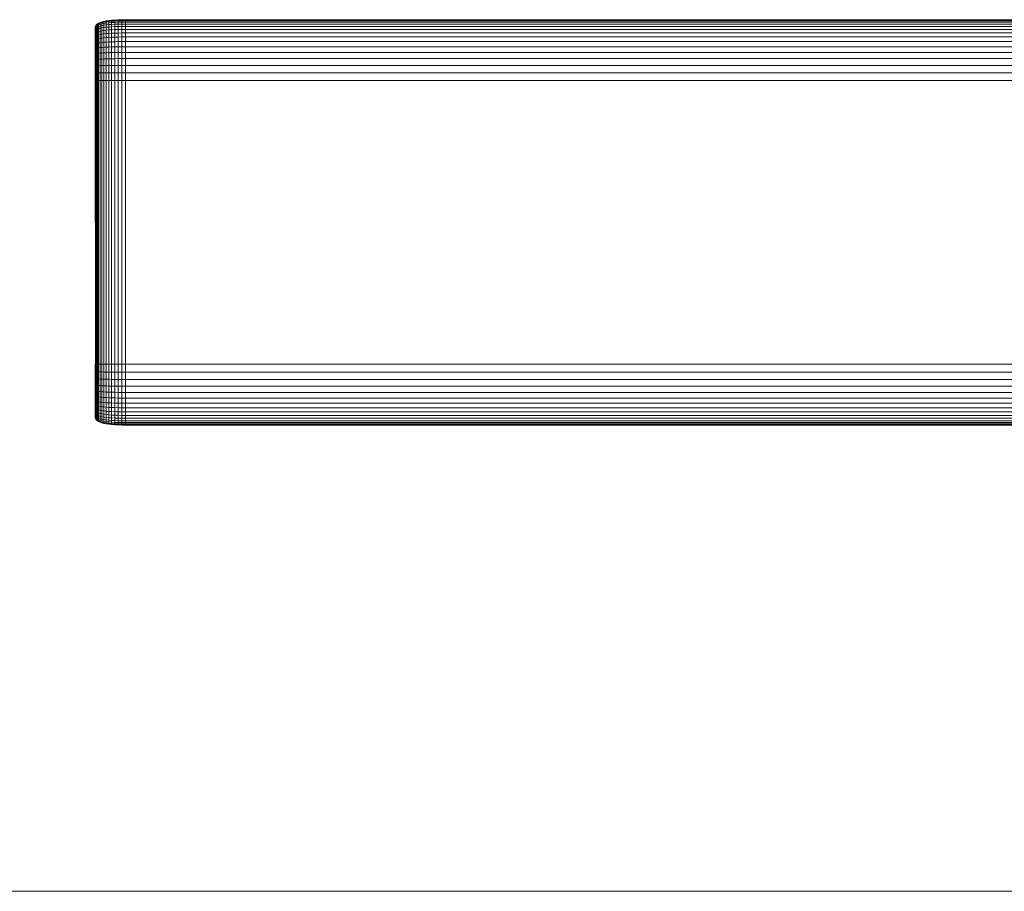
# Model space of a CAD drawing. Extents: x 180 to 9540, y 54 to 2910.
# Tile 35 of 82: x 6624 to 6866, y 810 to 1025. Entities that reach past the tile are written whole.
import ezdxf
from ezdxf.xclip import XClip

# ---------------------------------------------------------------- set-up
doc = ezdxf.new("R2010")
doc.units = 0
doc.header["$MEASUREMENT"] = 0
doc.header["$XCLIPFRAME"] = 0
for name, color, linetype in [('320-W Umeblowanie U_floe', 7, 'Continuous'), ('460-K Stropy', 7, 'Continuous'), ('820-G Rysunki Obrazki', 7, 'Continuous')]:
    doc.layers.add(name, color=color, linetype=linetype)

# ---------------------------------------------------------------- blocks, each defined once
blk = doc.blocks.new('Rysunek_2_2', base_point=(4248.05, 809.8))
at = {"layer": '320-W Umeblowanie U_floe', "color": 150, "linetype": 'Continuous', "lineweight": 13, "ltscale": 0.5}
for p, q in [((6644.83, 1024.49), (6645.46, 1024.58)), ((6645.46, 1024.58), (6646.16, 1024.66)), ((6645.46, 1024.53), (6646.16, 1024.6)), ((6645.46, 1024.58), (6645.46, 1024.53)), ((6646.16, 1024.66), (6646.93, 1024.72)), ((6646.16, 1024.66), (6646.16, 1024.6)), ((6646.16, 1024.6), (6646.93, 1024.66)), ((6646.16, 1024.6), (6646.16, 1024.41)), ((6646.93, 1024.72), (6647.76, 1024.76)), ((6646.93, 1024.72), (6646.93, 1024.66)), ((6646.93, 1024.66), (6647.76, 1024.7)), ((6646.93, 1024.66), (6646.93, 1024.46)), ((6647.76, 1024.76), (6648.66, 1024.79)), ((6647.76, 1024.76), (6647.76, 1024.7)), ((6647.76, 1024.7), (6648.66, 1024.72)), ((6647.76, 1024.7), (6647.76, 1024.5)), ((6648.66, 1024.79), (6649.63, 1024.8)), ((6648.66, 1024.79), (6648.66, 1024.72)), ((6648.66, 1024.72), (6649.63, 1024.73)), ((6648.66, 1024.72), (6648.66, 1024.52)), ((6649.63, 1024.8), (6649.63, 1024.73)), ((7534.63, 1024.8), (6649.63, 1024.8)), ((6649.63, 1024.73), (7534.63, 1024.73)), ((6649.63, 1024.73), (6649.63, 1024.53)), ((6642.13, 1022.93), (6642.16, 1023.16)), ((6642.16, 1023.07), (6642.13, 1022.85)), ((6642.13, 1022.93), (6642.13, 1022.85)), ((6642.13, 1022.85), (6642.13, 1022.64)), ((6642.16, 1022.84), (6642.13, 1022.64)), ((6642.13, 1022.64), (6642.13, 1022.3)), ((6642.16, 1022.49), (6642.13, 1022.3)), ((6642.13, 1022.3), (6642.13, 1021.82)), ((6642.16, 1023.16), (6642.26, 1023.38)), ((6642.26, 1023.27), (6642.16, 1023.07)), ((6642.16, 1023.16), (6642.16, 1023.07)), ((6642.16, 1023.07), (6642.16, 1022.84)), ((6642.26, 1023.03), (6642.16, 1022.84)), ((6642.16, 1022.84), (6642.16, 1022.49)), ((6642.26, 1022.66), (6642.16, 1022.49)), ((6642.16, 1022.49), (6642.16, 1021.99)), ((6642.26, 1022.15), (6642.16, 1021.99)), ((6642.26, 1023.38), (6642.43, 1023.58)), ((6642.43, 1023.46), (6642.26, 1023.27)), ((6642.26, 1023.38), (6642.26, 1023.27)), ((6642.26, 1023.27), (6642.26, 1023.03)), ((6642.43, 1023.2), (6642.26, 1023.03)), ((6642.26, 1023.03), (6642.26, 1022.66)), ((6642.43, 1022.82), (6642.26, 1022.66)), ((6642.26, 1022.66), (6642.26, 1022.15)), ((6642.43, 1022.29), (6642.26, 1022.15)), ((6642.26, 1022.15), (6642.26, 1021.51)), ((6642.43, 1023.58), (6642.66, 1023.76)), ((6642.66, 1023.63), (6642.43, 1023.46)), ((6642.43, 1023.58), (6642.43, 1023.46)), ((6642.43, 1023.46), (6642.43, 1023.2)), ((6642.66, 1023.36), (6642.43, 1023.2)), ((6642.43, 1023.2), (6642.43, 1022.82)), ((6642.66, 1022.96), (6642.43, 1022.82)), ((6642.43, 1022.82), (6642.43, 1022.29)), ((6642.66, 1022.43), (6642.43, 1022.29)), ((6642.43, 1022.29), (6642.43, 1021.64)), ((6642.66, 1023.76), (6642.96, 1023.93)), ((6642.96, 1023.79), (6642.66, 1023.63)), ((6642.66, 1023.76), (6642.66, 1023.63)), ((6642.66, 1023.63), (6642.66, 1023.36)), ((6642.96, 1023.51), (6642.66, 1023.36)), ((6642.66, 1023.36), (6642.66, 1022.96)), ((6642.96, 1023.1), (6642.66, 1022.96)), ((6642.66, 1022.96), (6642.66, 1022.43)), ((6642.96, 1022.55), (6642.66, 1022.43)), ((6642.66, 1022.43), (6642.66, 1021.76)), ((6642.96, 1023.94), (6643.33, 1024.1)), ((6642.96, 1023.93), (6643.33, 1024.08)), ((6642.96, 1023.94), (6642.96, 1023.93)), ((6643.33, 1023.93), (6642.96, 1023.79)), ((6642.96, 1023.93), (6642.96, 1023.79)), ((6642.96, 1023.79), (6642.96, 1023.51)), ((6643.33, 1023.64), (6642.96, 1023.51)), ((6642.96, 1023.51), (6642.96, 1023.1)), ((6643.33, 1023.22), (6642.96, 1023.1)), ((6642.96, 1023.1), (6642.96, 1022.55)), ((6643.33, 1022.66), (6642.96, 1022.55)), ((6642.96, 1022.55), (6642.96, 1021.87)), ((6643.33, 1024.1), (6643.76, 1024.25)), ((6643.33, 1024.08), (6643.76, 1024.22)), ((6643.33, 1024.1), (6643.33, 1024.08)), ((6643.33, 1024.08), (6643.33, 1023.93)), ((6643.76, 1024.05), (6643.33, 1023.93)), ((6643.33, 1023.93), (6643.33, 1023.64)), ((6643.76, 1023.76), (6643.33, 1023.64)), ((6643.33, 1023.64), (6643.33, 1023.22)), ((6643.76, 1023.33), (6643.33, 1023.22)), ((6643.33, 1023.22), (6643.33, 1022.66)), ((6643.76, 1022.76), (6643.33, 1022.66)), ((6643.33, 1022.66), (6643.33, 1021.97)), ((6643.76, 1024.25), (6644.26, 1024.38)), ((6643.76, 1024.22), (6644.26, 1024.34)), ((6643.76, 1024.25), (6643.76, 1024.22)), ((6643.76, 1024.22), (6643.76, 1024.05)), ((6644.26, 1024.17), (6643.76, 1024.05)), ((6643.76, 1024.05), (6643.76, 1023.76)), ((6644.26, 1023.86), (6643.76, 1023.76)), ((6643.76, 1023.76), (6643.76, 1023.33)), ((6644.26, 1023.42), (6643.76, 1023.33)), ((6643.76, 1023.33), (6643.76, 1022.76)), ((6644.26, 1022.85), (6643.76, 1022.76)), ((6643.76, 1022.76), (6643.76, 1022.06)), ((6644.26, 1022.14), (6643.76, 1022.06)), ((6644.26, 1024.38), (6644.83, 1024.49)), ((6644.26, 1024.34), (6644.83, 1024.44)), ((6644.26, 1024.38), (6644.26, 1024.34)), ((6644.26, 1024.34), (6644.26, 1024.17)), ((6644.83, 1024.26), (6644.26, 1024.17)), ((6644.26, 1024.17), (6644.26, 1023.86)), ((6644.83, 1023.95), (6644.26, 1023.86)), ((6644.26, 1023.86), (6644.26, 1023.42)), ((6644.83, 1023.5), (6644.26, 1023.42)), ((6644.26, 1023.42), (6644.26, 1022.85)), ((6644.83, 1022.92), (6644.26, 1022.85)), ((6644.26, 1022.85), (6644.26, 1022.14)), ((6644.83, 1022.21), (6644.26, 1022.14)), ((6644.26, 1022.14), (6644.26, 1021.3)), ((6644.83, 1024.44), (6645.46, 1024.53)), ((6644.83, 1024.49), (6644.83, 1024.44)), ((6644.83, 1024.44), (6644.83, 1024.26)), ((6645.46, 1024.35), (6644.83, 1024.26)), ((6644.83, 1024.26), (6644.83, 1023.95)), ((6645.46, 1024.03), (6644.83, 1023.95)), ((6644.83, 1023.95), (6644.83, 1023.5)), ((6645.46, 1023.57), (6644.83, 1023.5)), ((6644.83, 1023.5), (6644.83, 1022.92)), ((6645.46, 1022.99), (6644.83, 1022.92)), ((6644.83, 1022.92), (6644.83, 1022.21)), ((6645.46, 1022.27), (6644.83, 1022.21)), ((6644.83, 1022.21), (6644.83, 1021.36)), ((6645.46, 1024.53), (6645.46, 1024.35)), ((6646.16, 1024.41), (6645.46, 1024.35)), ((6645.46, 1024.35), (6645.46, 1024.03)), ((6646.16, 1024.09), (6645.46, 1024.03)), ((6645.46, 1024.03), (6645.46, 1023.57)), ((6646.16, 1023.63), (6645.46, 1023.57)), ((6645.46, 1023.57), (6645.46, 1022.99)), ((6646.16, 1023.04), (6645.46, 1022.99)), ((6645.46, 1022.99), (6645.46, 1022.27)), ((6646.16, 1022.31), (6645.46, 1022.27)), ((6645.46, 1022.27), (6645.46, 1021.41)), ((6646.93, 1024.46), (6646.16, 1024.41)), ((6646.16, 1024.41), (6646.16, 1024.09)), ((6646.93, 1024.14), (6646.16, 1024.09)), ((6646.16, 1024.09), (6646.16, 1023.63)), ((6646.93, 1023.67), (6646.16, 1023.63)), ((6646.16, 1023.63), (6646.16, 1023.04)), ((6646.93, 1023.08), (6646.16, 1023.04)), ((6646.16, 1023.04), (6646.16, 1022.31)), ((6646.93, 1022.35), (6646.16, 1022.31)), ((6646.16, 1022.31), (6646.16, 1021.46)), ((6647.76, 1024.5), (6646.93, 1024.46)), ((6646.93, 1024.46), (6646.93, 1024.14)), ((6647.76, 1024.17), (6646.93, 1024.14)), ((6646.93, 1024.14), (6646.93, 1023.67)), ((6647.76, 1023.71), (6646.93, 1023.67)), ((6646.93, 1023.67), (6646.93, 1023.08)), ((6647.76, 1023.11), (6646.93, 1023.08)), ((6646.93, 1023.08), (6646.93, 1022.35)), ((6647.76, 1022.38), (6646.93, 1022.35)), ((6646.93, 1022.35), (6646.93, 1021.49)), ((6648.66, 1024.52), (6647.76, 1024.5)), ((6647.76, 1024.5), (6647.76, 1024.17)), ((6648.66, 1024.19), (6647.76, 1024.17)), ((6647.76, 1024.17), (6647.76, 1023.71)), ((6648.66, 1023.73), (6647.76, 1023.71)), ((6647.76, 1023.71), (6647.76, 1023.11)), ((6648.66, 1023.13), (6647.76, 1023.11)), ((6647.76, 1023.11), (6647.76, 1022.38)), ((6648.66, 1022.39), (6647.76, 1022.38)), ((6647.76, 1022.38), (6647.76, 1021.51)), ((6649.63, 1024.53), (6648.66, 1024.52)), ((6648.66, 1024.52), (6648.66, 1024.19)), ((6649.63, 1024.2), (6648.66, 1024.19)), ((6648.66, 1024.19), (6648.66, 1023.73)), ((6649.63, 1023.73), (6648.66, 1023.73)), ((6648.66, 1023.73), (6648.66, 1023.13)), ((6649.63, 1023.13), (6648.66, 1023.13)), ((6648.66, 1023.13), (6648.66, 1022.39)), ((6649.63, 1022.4), (6648.66, 1022.39)), ((6648.66, 1022.39), (6648.66, 1021.53)), ((6649.63, 1024.53), (7534.63, 1024.53)), ((6649.63, 1024.53), (6649.63, 1024.2)), ((6649.63, 1024.2), (7534.63, 1024.2)), ((6649.63, 1024.2), (6649.63, 1023.73)), ((6649.63, 1023.73), (7534.63, 1023.73)), ((6649.63, 1023.73), (6649.63, 1023.13)), ((6649.63, 1023.13), (7534.63, 1023.13)), ((6649.63, 1023.13), (6649.63, 1022.4)), ((6649.63, 1022.4), (7534.63, 1022.4)), ((6649.63, 1022.4), (6649.63, 1021.53)), ((6642.16, 1021.99), (6642.13, 1021.82)), ((6642.13, 1021.82), (6642.13, 1021.21)), ((6642.16, 1021.37), (6642.13, 1021.21)), ((6642.13, 1021.21), (6642.13, 1020.47)), ((6642.16, 1020.61), (6642.13, 1020.47)), ((6642.13, 1020.47), (6642.13, 1019.6)), ((6642.16, 1019.72), (6642.13, 1019.6)), ((6642.16, 1021.99), (6642.16, 1021.37)), ((6642.26, 1021.51), (6642.16, 1021.37)), ((6642.16, 1021.37), (6642.16, 1020.61)), ((6642.26, 1020.73), (6642.16, 1020.61)), ((6642.16, 1020.61), (6642.16, 1019.72)), ((6642.26, 1019.83), (6642.16, 1019.72)), ((6642.16, 1019.72), (6642.16, 1018.71)), ((6642.43, 1021.64), (6642.26, 1021.51)), ((6642.26, 1021.51), (6642.26, 1020.73)), ((6642.43, 1020.85), (6642.26, 1020.73)), ((6642.26, 1020.73), (6642.26, 1019.83)), ((6642.43, 1019.94), (6642.26, 1019.83)), ((6642.26, 1019.83), (6642.26, 1018.8)), ((6642.66, 1021.76), (6642.43, 1021.64)), ((6642.43, 1021.64), (6642.43, 1020.85)), ((6642.66, 1020.96), (6642.43, 1020.85)), ((6642.43, 1020.85), (6642.43, 1019.94)), ((6642.66, 1020.03), (6642.43, 1019.94)), ((6642.43, 1019.94), (6642.43, 1018.89)), ((6642.96, 1021.87), (6642.66, 1021.76)), ((6642.66, 1021.76), (6642.66, 1020.96)), ((6642.96, 1021.06), (6642.66, 1020.96)), ((6642.66, 1020.96), (6642.66, 1020.03)), ((6642.96, 1020.12), (6642.66, 1020.03)), ((6642.66, 1020.03), (6642.66, 1018.97)), ((6643.33, 1021.97), (6642.96, 1021.87)), ((6642.96, 1021.87), (6642.96, 1021.06)), ((6643.33, 1021.15), (6642.96, 1021.06)), ((6642.96, 1021.06), (6642.96, 1020.12)), ((6643.33, 1020.2), (6642.96, 1020.12)), ((6642.96, 1020.12), (6642.96, 1019.05)), ((6643.76, 1022.06), (6643.33, 1021.97)), ((6643.33, 1021.97), (6643.33, 1021.15)), ((6643.76, 1021.23), (6643.33, 1021.15)), ((6643.33, 1021.15), (6643.33, 1020.2)), ((6643.76, 1020.27), (6643.33, 1020.2)), ((6643.33, 1020.2), (6643.33, 1019.11)), ((6643.76, 1022.06), (6643.76, 1021.23)), ((6644.26, 1021.3), (6643.76, 1021.23)), ((6643.76, 1021.23), (6643.76, 1020.27)), ((6644.26, 1020.33), (6643.76, 1020.27)), ((6643.76, 1020.27), (6643.76, 1019.17)), ((6644.83, 1021.36), (6644.26, 1021.3)), ((6644.26, 1021.3), (6644.26, 1020.33)), ((6644.83, 1020.38), (6644.26, 1020.33)), ((6644.26, 1020.33), (6644.26, 1019.23)), ((6645.46, 1021.41), (6644.83, 1021.36)), ((6644.83, 1021.36), (6644.83, 1020.38)), ((6645.46, 1020.43), (6644.83, 1020.38)), ((6644.83, 1020.38), (6644.83, 1019.27)), ((6646.16, 1021.46), (6645.46, 1021.41)), ((6645.46, 1021.41), (6645.46, 1020.43)), ((6646.16, 1020.47), (6645.46, 1020.43)), ((6645.46, 1020.43), (6645.46, 1019.31)), ((6646.93, 1021.49), (6646.16, 1021.46)), ((6646.16, 1021.46), (6646.16, 1020.47)), ((6646.93, 1020.49), (6646.16, 1020.47)), ((6646.16, 1020.47), (6646.16, 1019.34)), ((6647.76, 1021.51), (6646.93, 1021.49)), ((6646.93, 1021.49), (6646.93, 1020.49)), ((6647.76, 1020.52), (6646.93, 1020.49)), ((6646.93, 1020.49), (6646.93, 1019.37)), ((6648.66, 1021.53), (6647.76, 1021.51)), ((6647.76, 1021.51), (6647.76, 1020.52)), ((6648.66, 1020.53), (6647.76, 1020.52)), ((6647.76, 1020.52), (6647.76, 1019.38)), ((6649.63, 1021.53), (6648.66, 1021.53)), ((6648.66, 1021.53), (6648.66, 1020.53)), ((6649.63, 1020.53), (6648.66, 1020.53)), ((6648.66, 1020.53), (6648.66, 1019.4)), ((6649.63, 1021.53), (7534.63, 1021.53)), ((6649.63, 1021.53), (6649.63, 1020.53)), ((6649.63, 1020.53), (7534.63, 1020.53)), ((6649.63, 1020.53), (6649.63, 1019.4)), ((6642.13, 1019.6), (6642.13, 1018.61)), ((6642.16, 1018.71), (6642.13, 1018.61)), ((6642.13, 1018.61), (6642.13, 1017.48)), ((6642.16, 1017.56), (6642.13, 1017.48)), ((6642.13, 1017.48), (6642.13, 1016.21)), ((6642.26, 1018.8), (6642.16, 1018.71)), ((6642.16, 1018.71), (6642.16, 1017.56)), ((6642.26, 1017.64), (6642.16, 1017.56)), ((6642.16, 1017.56), (6642.16, 1016.28)), ((6642.43, 1018.89), (6642.26, 1018.8)), ((6642.26, 1018.8), (6642.26, 1017.64)), ((6642.43, 1017.71), (6642.26, 1017.64)), ((6642.26, 1017.64), (6642.26, 1016.34)), ((6642.66, 1018.97), (6642.43, 1018.89)), ((6642.43, 1018.89), (6642.43, 1017.71)), ((6642.66, 1017.78), (6642.43, 1017.71)), ((6642.43, 1017.71), (6642.43, 1016.4)), ((6642.96, 1019.05), (6642.66, 1018.97)), ((6642.66, 1018.97), (6642.66, 1017.78)), ((6642.96, 1017.84), (6642.66, 1017.78)), ((6642.66, 1017.78), (6642.66, 1016.45)), ((6643.33, 1019.11), (6642.96, 1019.05)), ((6642.96, 1019.05), (6642.96, 1017.84)), ((6643.33, 1017.9), (6642.96, 1017.84)), ((6642.96, 1017.84), (6642.96, 1016.5)), ((6643.76, 1019.17), (6643.33, 1019.11)), ((6643.33, 1019.11), (6643.33, 1017.9)), ((6643.76, 1017.95), (6643.33, 1017.9)), ((6643.33, 1017.9), (6643.33, 1016.54)), ((6644.26, 1019.23), (6643.76, 1019.17)), ((6643.76, 1019.17), (6643.76, 1017.95)), ((6644.26, 1017.99), (6643.76, 1017.95)), ((6643.76, 1017.95), (6643.76, 1016.58)), ((6644.83, 1019.27), (6644.26, 1019.23)), ((6644.26, 1019.23), (6644.26, 1017.99)), ((6644.83, 1018.03), (6644.26, 1017.99)), ((6644.26, 1017.99), (6644.26, 1016.62)), ((6645.46, 1019.31), (6644.83, 1019.27)), ((6644.83, 1019.27), (6644.83, 1018.03)), ((6645.46, 1018.06), (6644.83, 1018.03)), ((6644.83, 1018.03), (6644.83, 1016.65)), ((6646.16, 1019.34), (6645.46, 1019.31)), ((6645.46, 1019.31), (6645.46, 1018.06)), ((6646.16, 1018.09), (6645.46, 1018.06)), ((6645.46, 1018.06), (6645.46, 1016.67)), ((6646.93, 1019.37), (6646.16, 1019.34)), ((6646.16, 1019.34), (6646.16, 1018.09)), ((6646.93, 1018.11), (6646.16, 1018.09)), ((6646.16, 1018.09), (6646.16, 1016.69)), ((6647.76, 1019.38), (6646.93, 1019.37)), ((6646.93, 1019.37), (6646.93, 1018.11)), ((6647.76, 1018.12), (6646.93, 1018.11)), ((6646.93, 1018.11), (6646.93, 1016.71)), ((6648.66, 1019.4), (6647.76, 1019.38)), ((6647.76, 1019.38), (6647.76, 1018.12)), ((6648.66, 1018.13), (6647.76, 1018.12)), ((6647.76, 1018.12), (6647.76, 1016.72)), ((6649.63, 1019.4), (6648.66, 1019.4)), ((6648.66, 1019.4), (6648.66, 1018.13)), ((6649.63, 1018.13), (6648.66, 1018.13)), ((6648.66, 1018.13), (6648.66, 1016.73)), ((6649.63, 1019.4), (6876.77, 1019.4)), ((6649.63, 1019.4), (6649.63, 1018.13)), ((6649.63, 1018.13), (6876.77, 1018.13)), ((6649.63, 1018.13), (6649.63, 1016.73)), ((6642.16, 1016.28), (6642.13, 1016.21)), ((6642.13, 1016.21), (6642.13, 1014.81)), ((6642.16, 1014.86), (6642.13, 1014.81)), ((6642.26, 1016.34), (6642.16, 1016.28)), ((6642.16, 1016.28), (6642.16, 1014.86)), ((6642.26, 1014.91), (6642.16, 1014.86)), ((6642.16, 1014.86), (6642.16, 1013.3)), ((6642.43, 1016.4), (6642.26, 1016.34)), ((6642.26, 1016.34), (6642.26, 1014.91)), ((6642.43, 1014.95), (6642.26, 1014.91)), ((6642.26, 1014.91), (6642.26, 1013.34)), ((6642.66, 1016.45), (6642.43, 1016.4)), ((6642.43, 1016.4), (6642.43, 1014.95)), ((6642.66, 1014.99), (6642.43, 1014.95)), ((6642.43, 1014.95), (6642.43, 1013.37)), ((6642.96, 1016.5), (6642.66, 1016.45)), ((6642.66, 1016.45), (6642.66, 1014.99)), ((6642.96, 1015.02), (6642.66, 1014.99)), ((6642.66, 1014.99), (6642.66, 1013.39)), ((6643.33, 1016.54), (6642.96, 1016.5)), ((6642.96, 1016.5), (6642.96, 1015.02)), ((6643.33, 1015.06), (6642.96, 1015.02)), ((6642.96, 1015.02), (6642.96, 1013.42)), ((6643.76, 1016.58), (6643.33, 1016.54)), ((6643.33, 1016.54), (6643.33, 1015.06)), ((6643.76, 1015.09), (6643.33, 1015.06)), ((6643.33, 1015.06), (6643.33, 1013.44)), ((6644.26, 1016.62), (6643.76, 1016.58)), ((6643.76, 1016.58), (6643.76, 1015.09)), ((6644.26, 1015.11), (6643.76, 1015.09)), ((6643.76, 1015.09), (6643.76, 1013.46)), ((6644.83, 1016.65), (6644.26, 1016.62)), ((6644.26, 1016.62), (6644.26, 1015.11)), ((6644.83, 1015.14), (6644.26, 1015.11)), ((6644.26, 1015.11), (6644.26, 1013.48)), ((6645.46, 1016.67), (6644.83, 1016.65)), ((6644.83, 1016.65), (6644.83, 1015.14)), ((6645.46, 1015.16), (6644.83, 1015.14)), ((6644.83, 1015.14), (6644.83, 1013.49)), ((6646.16, 1016.69), (6645.46, 1016.67)), ((6645.46, 1016.67), (6645.46, 1015.16)), ((6646.16, 1015.17), (6645.46, 1015.16)), ((6645.46, 1015.16), (6645.46, 1013.5)), ((6646.93, 1016.71), (6646.16, 1016.69)), ((6646.16, 1016.69), (6646.16, 1015.17)), ((6646.93, 1015.18), (6646.16, 1015.17)), ((6646.16, 1015.17), (6646.16, 1013.51)), ((6647.76, 1016.72), (6646.93, 1016.71)), ((6646.93, 1016.71), (6646.93, 1015.18)), ((6647.76, 1015.19), (6646.93, 1015.18)), ((6646.93, 1015.18), (6646.93, 1013.52)), ((6648.66, 1016.73), (6647.76, 1016.72)), ((6647.76, 1016.72), (6647.76, 1015.19)), ((6648.66, 1015.2), (6647.76, 1015.19)), ((6647.76, 1015.19), (6647.76, 1013.53)), ((6649.63, 1016.73), (6648.66, 1016.73)), ((6648.66, 1016.73), (6648.66, 1015.2)), ((6649.63, 1015.2), (6648.66, 1015.2)), ((6648.66, 1015.2), (6648.66, 1013.53)), ((6649.63, 1016.73), (6876.77, 1016.73)), ((6649.63, 1016.73), (6649.63, 1015.2)), ((6649.63, 1015.2), (6876.77, 1015.2)), ((6649.63, 1015.2), (6649.63, 1013.53)), ((6642.13, 1014.81), (6642.13, 1013.27)), ((6642.16, 1013.3), (6642.13, 1013.27)), ((6642.13, 1013.27), (6642.13, 1011.6)), ((6642.26, 1013.34), (6642.16, 1013.3)), ((6642.16, 1013.3), (6642.16, 1011.62)), ((6642.43, 1013.37), (6642.26, 1013.34)), ((6642.26, 1013.34), (6642.26, 1011.63)), ((6642.66, 1013.39), (6642.43, 1013.37)), ((6642.43, 1013.37), (6642.43, 1011.65)), ((6642.96, 1013.42), (6642.66, 1013.39)), ((6642.66, 1013.39), (6642.66, 1011.66)), ((6643.33, 1013.44), (6642.96, 1013.42)), ((6642.96, 1013.42), (6642.96, 1011.67)), ((6643.76, 1013.46), (6643.33, 1013.44)), ((6643.33, 1013.44), (6643.33, 1011.68)), ((6644.26, 1013.48), (6643.76, 1013.46)), ((6643.76, 1013.46), (6643.76, 1011.69)), ((6644.83, 1013.49), (6644.26, 1013.48)), ((6644.26, 1013.48), (6644.26, 1011.7)), ((6645.46, 1013.5), (6644.83, 1013.49)), ((6644.83, 1013.49), (6644.83, 1011.71)), ((6646.16, 1013.51), (6645.46, 1013.5)), ((6645.46, 1013.5), (6645.46, 1011.72)), ((6646.93, 1013.52), (6646.16, 1013.51)), ((6646.16, 1013.51), (6646.16, 1011.72)), ((6647.76, 1013.53), (6646.93, 1013.52)), ((6646.93, 1013.52), (6646.93, 1011.73)), ((6648.66, 1013.53), (6647.76, 1013.53)), ((6647.76, 1013.53), (6647.76, 1011.73)), ((6649.63, 1013.53), (6648.66, 1013.53)), ((6648.66, 1013.53), (6648.66, 1011.73)), ((6649.63, 1013.53), (6878.76, 1013.53)), ((6649.63, 1013.53), (6649.63, 1011.73)), ((6642.13, 1011.6), (6642.16, 1011.62)), ((6642.13, 1009.77), (6642.13, 1011.6)), ((6642.16, 1011.62), (6642.26, 1011.63)), ((6642.16, 1009.77), (6642.16, 1011.62)), ((6642.26, 1011.63), (6642.43, 1011.65)), ((6642.26, 1009.77), (6642.26, 1011.63)), ((6642.43, 1011.65), (6642.66, 1011.66)), ((6642.43, 1009.78), (6642.43, 1011.65)), ((6642.66, 1011.66), (6642.96, 1011.67)), ((6642.66, 1009.78), (6642.66, 1011.66)), ((6643.33, 1011.68), (6642.96, 1011.67)), ((6642.96, 1011.67), (6642.96, 1009.78)), ((6643.76, 1011.69), (6643.33, 1011.68)), ((6643.33, 1011.68), (6643.33, 1009.79)), ((6644.26, 1011.7), (6643.76, 1011.69)), ((6643.76, 1011.69), (6643.76, 1009.79)), ((6644.83, 1011.71), (6644.26, 1011.7)), ((6644.26, 1011.7), (6644.26, 1009.79)), ((6645.46, 1011.72), (6644.83, 1011.71)), ((6644.83, 1011.71), (6644.83, 1009.79)), ((6646.16, 1011.72), (6645.46, 1011.72)), ((6645.46, 1011.72), (6645.46, 1009.79)), ((6646.93, 1011.73), (6646.16, 1011.72)), ((6646.16, 1011.72), (6646.16, 1009.8)), ((6647.76, 1011.73), (6646.93, 1011.73)), ((6646.93, 1011.73), (6646.93, 1009.8)), ((6648.66, 1011.73), (6647.76, 1011.73)), ((6647.76, 1011.73), (6647.76, 1009.8)), ((6649.63, 1011.73), (6648.66, 1011.73)), ((6648.66, 1011.73), (6648.66, 1009.8)), ((6649.63, 1011.73), (6873.23, 1011.73)), ((6649.63, 1011.73), (6649.63, 1009.8)), ((6642.16, 939.83), (6642.13, 1009.77)), ((6642.13, 1009.77), (6642.16, 1009.77)), ((6642.16, 939.83), (6642.16, 1009.77)), ((6642.16, 1009.77), (6642.26, 1009.77)), ((6642.26, 1009.77), (6642.43, 1009.78)), ((6642.26, 939.82), (6642.26, 1009.77)), ((6642.43, 939.82), (6642.43, 1009.78)), ((6642.43, 1009.78), (6642.66, 1009.78)), ((6642.66, 939.82), (6642.66, 1009.78)), ((6642.66, 1009.78), (6642.96, 1009.78)), ((6642.96, 1009.78), (6643.33, 1009.79)), ((6642.96, 939.81), (6642.96, 1009.78)), ((6643.33, 939.81), (6643.33, 1009.79)), ((6643.33, 1009.79), (6643.76, 1009.79)), ((6643.76, 939.81), (6643.76, 1009.79)), ((6643.76, 1009.79), (6644.26, 1009.79)), ((6644.26, 939.81), (6644.26, 1009.79)), ((6644.26, 1009.79), (6644.83, 1009.79)), ((6644.83, 939.8), (6644.83, 1009.79)), ((6644.83, 1009.79), (6645.46, 1009.79)), ((6645.46, 1009.79), (6646.16, 1009.8)), ((6645.46, 939.8), (6645.46, 1009.79)), ((6646.16, 939.8), (6646.16, 1009.8)), ((6646.16, 1009.8), (6646.93, 1009.8)), ((6646.93, 939.8), (6646.93, 1009.8)), ((6646.93, 1009.8), (6647.76, 1009.8)), ((6647.76, 939.8), (6647.76, 1009.8)), ((6647.76, 1009.8), (6648.66, 1009.8)), ((6648.66, 939.8), (6648.66, 1009.8)), ((6648.66, 1009.8), (6649.63, 1009.8)), ((6649.63, 1009.8), (6872.43, 1009.8)), ((6649.63, 939.8), (6649.63, 1009.8)), ((6642.16, 939.83), (6642.13, 939.83)), ((6642.13, 939.83), (6642.13, 938)), ((6642.26, 939.82), (6642.16, 939.83)), ((6642.16, 939.83), (6642.16, 937.98)), ((6642.43, 939.82), (6642.26, 939.82)), ((6642.26, 939.82), (6642.26, 937.96)), ((6642.66, 939.82), (6642.43, 939.82)), ((6642.43, 939.82), (6642.43, 937.95)), ((6642.96, 939.81), (6642.66, 939.82)), ((6642.66, 939.82), (6642.66, 937.94)), ((6643.33, 939.81), (6642.96, 939.81)), ((6642.96, 937.92), (6642.96, 939.81)), ((6643.76, 939.81), (6643.33, 939.81)), ((6643.33, 937.91), (6643.33, 939.81)), ((6644.26, 939.81), (6643.76, 939.81)), ((6643.76, 937.9), (6643.76, 939.81)), ((6644.83, 939.8), (6644.26, 939.81)), ((6644.26, 937.89), (6644.26, 939.81)), ((6645.46, 939.8), (6644.83, 939.8)), ((6644.83, 937.89), (6644.83, 939.8)), ((6646.16, 939.8), (6645.46, 939.8)), ((6645.46, 937.88), (6645.46, 939.8)), ((6646.93, 939.8), (6646.16, 939.8)), ((6646.16, 937.87), (6646.16, 939.8)), ((6647.76, 939.8), (6646.93, 939.8)), ((6646.93, 937.87), (6646.93, 939.8)), ((6648.66, 939.8), (6647.76, 939.8)), ((6647.76, 937.87), (6647.76, 939.8)), ((6649.63, 939.8), (6648.66, 939.8)), ((6648.66, 937.87), (6648.66, 939.8)), ((6882.81, 939.8), (6649.63, 939.8)), ((6649.63, 937.87), (6649.63, 939.8)), ((6642.13, 936.33), (6642.13, 938)), ((6642.13, 938), (6642.16, 937.98)), ((6642.16, 936.29), (6642.16, 937.98)), ((6642.16, 937.98), (6642.26, 937.96)), ((6642.26, 936.26), (6642.26, 937.96)), ((6642.26, 937.96), (6642.43, 937.95)), ((6642.43, 936.23), (6642.43, 937.95)), ((6642.43, 937.95), (6642.66, 937.94)), ((6642.66, 936.21), (6642.66, 937.94)), ((6642.96, 937.92), (6642.66, 937.94)), ((6642.96, 936.18), (6642.96, 937.92)), ((6643.33, 937.91), (6642.96, 937.92)), ((6643.33, 936.16), (6643.33, 937.91)), ((6643.76, 937.9), (6643.33, 937.91)), ((6643.76, 936.14), (6643.76, 937.9)), ((6644.26, 937.89), (6643.76, 937.9)), ((6644.26, 936.12), (6644.26, 937.89)), ((6644.83, 937.89), (6644.26, 937.89)), ((6644.83, 936.11), (6644.83, 937.89)), ((6645.46, 937.88), (6644.83, 937.89)), ((6645.46, 936.09), (6645.46, 937.88)), ((6646.16, 937.87), (6645.46, 937.88)), ((6646.16, 936.08), (6646.16, 937.87)), ((6646.93, 937.87), (6646.16, 937.87)), ((6646.93, 936.08), (6646.93, 937.87)), ((6647.76, 937.87), (6646.93, 937.87)), ((6647.76, 936.07), (6647.76, 937.87)), ((6648.66, 937.87), (6647.76, 937.87)), ((6649.63, 937.87), (6648.66, 937.87)), ((6648.66, 936.07), (6648.66, 937.87)), ((6649.63, 937.87), (6883.12, 937.87)), ((6649.63, 936.07), (6649.63, 937.87)), ((6642.13, 934.79), (6642.13, 936.33)), ((6642.13, 936.33), (6642.16, 936.29)), ((6642.13, 933.39), (6642.13, 934.79)), ((6642.13, 934.79), (6642.16, 934.74)), ((6642.16, 934.74), (6642.16, 936.29)), ((6642.16, 936.29), (6642.26, 936.26)), ((6642.16, 933.32), (6642.16, 934.74)), ((6642.16, 934.74), (6642.26, 934.69)), ((6642.26, 934.69), (6642.26, 936.26)), ((6642.26, 936.26), (6642.43, 936.23)), ((6642.43, 934.65), (6642.43, 936.23)), ((6642.43, 936.23), (6642.66, 936.21)), ((6642.66, 934.61), (6642.66, 936.21)), ((6642.66, 936.21), (6642.96, 936.18)), ((6642.96, 934.57), (6642.96, 936.18)), ((6642.96, 936.18), (6643.33, 936.16)), ((6643.33, 934.54), (6643.33, 936.16)), ((6643.33, 936.16), (6643.76, 936.14)), ((6643.76, 934.51), (6643.76, 936.14)), ((6643.76, 936.14), (6644.26, 936.12)), ((6644.26, 934.48), (6644.26, 936.12)), ((6644.26, 936.12), (6644.83, 936.11)), ((6644.83, 934.46), (6644.83, 936.11)), ((6644.83, 936.11), (6645.46, 936.09)), ((6645.46, 934.44), (6645.46, 936.09)), ((6645.46, 936.09), (6646.16, 936.08)), ((6646.16, 934.43), (6646.16, 936.08)), ((6646.16, 936.08), (6646.93, 936.08)), ((6646.93, 934.41), (6646.93, 936.08)), ((6646.93, 936.08), (6647.76, 936.07)), ((6647.76, 934.41), (6647.76, 936.07)), ((6647.76, 936.07), (6648.66, 936.07)), ((6648.66, 934.4), (6648.66, 936.07)), ((6648.66, 936.07), (6649.63, 936.07)), ((6649.63, 936.07), (6883.4, 936.07)), ((6649.63, 934.4), (6649.63, 936.07)), ((6642.13, 932.12), (6642.13, 933.39)), ((6642.13, 933.39), (6642.16, 933.32)), ((6642.16, 932.04), (6642.16, 933.32)), ((6642.16, 933.32), (6642.26, 933.26)), ((6642.26, 933.26), (6642.26, 934.69)), ((6642.26, 934.69), (6642.43, 934.65)), ((6642.26, 931.96), (6642.26, 933.26)), ((6642.26, 933.26), (6642.43, 933.2)), ((6642.43, 933.2), (6642.43, 934.65)), ((6642.43, 934.65), (6642.66, 934.61)), ((6642.43, 931.89), (6642.43, 933.2)), ((6642.43, 933.2), (6642.66, 933.15)), ((6642.66, 933.15), (6642.66, 934.61)), ((6642.66, 934.61), (6642.96, 934.57)), ((6642.66, 931.82), (6642.66, 933.15)), ((6642.66, 933.15), (6642.96, 933.1)), ((6642.96, 933.1), (6642.96, 934.57)), ((6642.96, 934.57), (6643.33, 934.54)), ((6642.96, 931.76), (6642.96, 933.1)), ((6642.96, 933.1), (6643.33, 933.05)), ((6643.33, 933.05), (6643.33, 934.54)), ((6643.33, 934.54), (6643.76, 934.51)), ((6643.33, 931.7), (6643.33, 933.05)), ((6643.33, 933.05), (6643.76, 933.01)), ((6643.76, 933.01), (6643.76, 934.51)), ((6643.76, 934.51), (6644.26, 934.48)), ((6643.76, 931.65), (6643.76, 933.01)), ((6643.76, 933.01), (6644.26, 932.98)), ((6644.26, 932.98), (6644.26, 934.48)), ((6644.26, 934.48), (6644.83, 934.46)), ((6644.26, 931.61), (6644.26, 932.98)), ((6644.26, 932.98), (6644.83, 932.95)), ((6644.83, 932.95), (6644.83, 934.46)), ((6644.83, 934.46), (6645.46, 934.44)), ((6644.83, 931.57), (6644.83, 932.95)), ((6644.83, 932.95), (6645.46, 932.92)), ((6645.46, 932.92), (6645.46, 934.44)), ((6645.46, 934.44), (6646.16, 934.43)), ((6645.46, 931.54), (6645.46, 932.92)), ((6645.46, 932.92), (6646.16, 932.9)), ((6646.16, 932.9), (6646.16, 934.43)), ((6646.16, 934.43), (6646.93, 934.41)), ((6646.16, 931.51), (6646.16, 932.9)), ((6646.16, 932.9), (6646.93, 932.89)), ((6646.93, 932.89), (6646.93, 934.41)), ((6646.93, 934.41), (6647.76, 934.41)), ((6646.93, 931.49), (6646.93, 932.89)), ((6646.93, 932.89), (6647.76, 932.87)), ((6647.76, 932.87), (6647.76, 934.41)), ((6647.76, 934.41), (6648.66, 934.4)), ((6647.76, 931.48), (6647.76, 932.87)), ((6647.76, 932.87), (6648.66, 932.87)), ((6648.66, 932.87), (6648.66, 934.4)), ((6648.66, 934.4), (6649.63, 934.4)), ((6648.66, 931.47), (6648.66, 932.87)), ((6648.66, 932.87), (6649.63, 932.87)), ((6649.63, 934.4), (6883.67, 934.4)), ((6649.63, 932.87), (6649.63, 934.4)), ((6649.63, 932.87), (6883.91, 932.87)), ((6649.63, 931.47), (6649.63, 932.87)), ((6642.13, 930.99), (6642.13, 932.12)), ((6642.13, 932.12), (6642.16, 932.04)), ((6642.13, 930), (6642.13, 930.99)), ((6642.13, 930.99), (6642.16, 930.89)), ((6642.13, 929.13), (6642.13, 930)), ((6642.13, 930), (6642.16, 929.88)), ((6642.16, 930.89), (6642.16, 932.04)), ((6642.16, 932.04), (6642.26, 931.96)), ((6642.16, 929.88), (6642.16, 930.89)), ((6642.16, 930.89), (6642.26, 930.79)), ((6642.16, 928.99), (6642.16, 929.88)), ((6642.16, 929.88), (6642.26, 929.77)), ((6642.26, 930.79), (6642.26, 931.96)), ((6642.26, 931.96), (6642.43, 931.89)), ((6642.26, 929.77), (6642.26, 930.79)), ((6642.26, 930.79), (6642.43, 930.71)), ((6642.43, 930.71), (6642.43, 931.89)), ((6642.43, 931.89), (6642.66, 931.82)), ((6642.43, 929.66), (6642.43, 930.71)), ((6642.43, 930.71), (6642.66, 930.62)), ((6642.66, 930.62), (6642.66, 931.82)), ((6642.66, 931.82), (6642.96, 931.76)), ((6642.66, 929.57), (6642.66, 930.62)), ((6642.66, 930.62), (6642.96, 930.55)), ((6642.96, 930.55), (6642.96, 931.76)), ((6642.96, 931.76), (6643.33, 931.7)), ((6642.96, 929.48), (6642.96, 930.55)), ((6642.96, 930.55), (6643.33, 930.48)), ((6643.33, 930.48), (6643.33, 931.7)), ((6643.33, 931.7), (6643.76, 931.65)), ((6643.33, 929.4), (6643.33, 930.48)), ((6643.33, 930.48), (6643.76, 930.42)), ((6643.76, 930.42), (6643.76, 931.65)), ((6643.76, 931.65), (6644.26, 931.61)), ((6643.76, 929.33), (6643.76, 930.42)), ((6643.76, 930.42), (6644.26, 930.37)), ((6644.26, 930.37), (6644.26, 931.61)), ((6644.26, 931.61), (6644.83, 931.57)), ((6644.26, 929.27), (6644.26, 930.37)), ((6644.26, 930.37), (6644.83, 930.33)), ((6644.83, 930.33), (6644.83, 931.57)), ((6644.83, 931.57), (6645.46, 931.54)), ((6644.83, 929.21), (6644.83, 930.33)), ((6644.83, 930.33), (6645.46, 930.29)), ((6645.46, 930.29), (6645.46, 931.54)), ((6645.46, 931.54), (6646.16, 931.51)), ((6645.46, 929.17), (6645.46, 930.29)), ((6645.46, 930.29), (6646.16, 930.26)), ((6646.16, 930.26), (6646.16, 931.51)), ((6646.16, 931.51), (6646.93, 931.49)), ((6646.16, 929.13), (6646.16, 930.26)), ((6646.16, 930.26), (6646.93, 930.23)), ((6646.93, 930.23), (6646.93, 931.49)), ((6646.93, 931.49), (6647.76, 931.48)), ((6646.93, 929.1), (6646.93, 930.23)), ((6646.93, 930.23), (6647.76, 930.21)), ((6647.76, 930.21), (6647.76, 931.48)), ((6647.76, 931.48), (6648.66, 931.47)), ((6647.76, 929.08), (6647.76, 930.21)), ((6647.76, 930.21), (6648.66, 930.2)), ((6648.66, 930.2), (6648.66, 931.47)), ((6648.66, 931.47), (6649.63, 931.47)), ((6648.66, 929.07), (6648.66, 930.2)), ((6648.66, 930.2), (6649.63, 930.2)), ((6649.63, 931.47), (6884.13, 931.47)), ((6649.63, 930.2), (6649.63, 931.47)), ((6649.63, 930.2), (6884.33, 930.2)), ((6649.63, 929.07), (6649.63, 930.2)), ((6642.13, 928.39), (6642.13, 929.13)), ((6642.13, 929.13), (6642.16, 928.99)), ((6642.13, 927.77), (6642.13, 928.39)), ((6642.13, 928.39), (6642.16, 928.23)), ((6642.13, 927.3), (6642.13, 927.77)), ((6642.13, 927.77), (6642.16, 927.61)), ((6642.16, 928.23), (6642.16, 928.99)), ((6642.16, 928.99), (6642.26, 928.86)), ((6642.16, 927.61), (6642.16, 928.23)), ((6642.16, 928.23), (6642.26, 928.09)), ((6642.16, 927.11), (6642.16, 927.61)), ((6642.16, 927.61), (6642.26, 927.45)), ((6642.26, 928.86), (6642.26, 929.77)), ((6642.26, 929.77), (6642.43, 929.66)), ((6642.26, 928.09), (6642.26, 928.86)), ((6642.26, 928.86), (6642.43, 928.75)), ((6642.26, 927.45), (6642.26, 928.09)), ((6642.26, 928.09), (6642.43, 927.96)), ((6642.26, 926.94), (6642.26, 927.45)), ((6642.26, 927.45), (6642.43, 927.3)), ((6642.43, 928.75), (6642.43, 929.66)), ((6642.43, 929.66), (6642.66, 929.57)), ((6642.43, 927.96), (6642.43, 928.75)), ((6642.43, 928.75), (6642.66, 928.64)), ((6642.43, 927.3), (6642.43, 927.96)), ((6642.43, 927.96), (6642.66, 927.84)), ((6642.66, 928.64), (6642.66, 929.57)), ((6642.66, 929.57), (6642.96, 929.48)), ((6642.66, 927.84), (6642.66, 928.64)), ((6642.66, 928.64), (6642.96, 928.54)), ((6642.66, 927.17), (6642.66, 927.84)), ((6642.66, 927.84), (6642.96, 927.73)), ((6642.96, 928.54), (6642.96, 929.48)), ((6642.96, 929.48), (6643.33, 929.4)), ((6642.96, 927.73), (6642.96, 928.54)), ((6642.96, 928.54), (6643.33, 928.45)), ((6642.96, 927.05), (6642.96, 927.73)), ((6642.96, 927.73), (6643.33, 927.63)), ((6643.33, 928.45), (6643.33, 929.4)), ((6643.33, 929.4), (6643.76, 929.33)), ((6643.33, 927.63), (6643.33, 928.45)), ((6643.33, 928.45), (6643.76, 928.37)), ((6643.33, 926.94), (6643.33, 927.63)), ((6643.33, 927.63), (6643.76, 927.54)), ((6643.76, 928.37), (6643.76, 929.33)), ((6643.76, 929.33), (6644.26, 929.27)), ((6643.76, 927.54), (6643.76, 928.37)), ((6643.76, 928.37), (6644.26, 928.3)), ((6643.76, 926.84), (6643.76, 927.54)), ((6643.76, 927.54), (6644.26, 927.46)), ((6644.26, 928.3), (6644.26, 929.27)), ((6644.26, 929.27), (6644.83, 929.21)), ((6644.26, 927.46), (6644.26, 928.3)), ((6644.26, 928.3), (6644.83, 928.24)), ((6644.26, 926.75), (6644.26, 927.46)), ((6644.26, 927.46), (6644.83, 927.39)), ((6644.83, 928.24), (6644.83, 929.21)), ((6644.83, 929.21), (6645.46, 929.17)), ((6644.83, 927.39), (6644.83, 928.24)), ((6644.83, 928.24), (6645.46, 928.18)), ((6645.46, 928.18), (6645.46, 929.17)), ((6645.46, 929.17), (6646.16, 929.13)), ((6645.46, 927.33), (6645.46, 928.18)), ((6645.46, 928.18), (6646.16, 928.14)), ((6646.16, 928.14), (6646.16, 929.13)), ((6646.16, 929.13), (6646.93, 929.1)), ((6646.16, 927.28), (6646.16, 928.14)), ((6646.16, 928.14), (6646.93, 928.11)), ((6646.93, 928.11), (6646.93, 929.1)), ((6646.93, 929.1), (6647.76, 929.08)), ((6646.93, 927.25), (6646.93, 928.11)), ((6646.93, 928.11), (6647.76, 928.08)), ((6647.76, 928.08), (6647.76, 929.08)), ((6647.76, 929.08), (6648.66, 929.07)), ((6647.76, 927.22), (6647.76, 928.08)), ((6647.76, 928.08), (6648.66, 928.07)), ((6648.66, 928.07), (6648.66, 929.07)), ((6648.66, 929.07), (6649.63, 929.07)), ((6648.66, 927.2), (6648.66, 928.07)), ((6648.66, 928.07), (6649.63, 928.07)), ((6649.63, 929.07), (6884.51, 929.07)), ((6649.63, 928.07), (6649.63, 929.07)), ((6649.63, 928.07), (6884.66, 928.07)), ((6649.63, 927.2), (6649.63, 928.07)), ((6642.13, 926.95), (6642.13, 927.3)), ((6642.13, 927.3), (6642.16, 927.11)), ((6642.13, 926.74), (6642.13, 926.95)), ((6642.13, 926.95), (6642.16, 926.75)), ((6642.13, 926.67), (6642.13, 926.74)), ((6642.13, 926.74), (6642.16, 926.53)), ((6642.13, 926.67), (6642.16, 926.44)), ((6642.16, 926.75), (6642.16, 927.11)), ((6642.16, 927.11), (6642.26, 926.94)), ((6642.16, 926.53), (6642.16, 926.75)), ((6642.16, 926.75), (6642.26, 926.57)), ((6642.16, 926.44), (6642.16, 926.53)), ((6642.16, 926.53), (6642.26, 926.33)), ((6642.16, 926.44), (6642.26, 926.22)), ((6642.26, 926.57), (6642.26, 926.94)), ((6642.26, 926.94), (6642.43, 926.78)), ((6642.26, 926.33), (6642.26, 926.57)), ((6642.26, 926.57), (6642.43, 926.39)), ((6642.26, 926.22), (6642.26, 926.33)), ((6642.26, 926.33), (6642.43, 926.14)), ((6642.26, 926.22), (6642.43, 926.02)), ((6642.43, 926.78), (6642.43, 927.3)), ((6642.43, 927.3), (6642.66, 927.17)), ((6642.43, 926.39), (6642.43, 926.78)), ((6642.43, 926.78), (6642.66, 926.63)), ((6642.43, 926.14), (6642.43, 926.39)), ((6642.43, 926.39), (6642.66, 926.23)), ((6642.43, 926.02), (6642.43, 926.14)), ((6642.43, 926.14), (6642.66, 925.97)), ((6642.43, 926.02), (6642.66, 925.84)), ((6642.66, 926.63), (6642.66, 927.17)), ((6642.66, 927.17), (6642.96, 927.05)), ((6642.66, 926.23), (6642.66, 926.63)), ((6642.66, 926.63), (6642.96, 926.5)), ((6642.66, 925.97), (6642.66, 926.23)), ((6642.66, 926.23), (6642.96, 926.09)), ((6642.66, 925.84), (6642.66, 925.97)), ((6642.66, 925.97), (6642.96, 925.81)), ((6642.66, 925.84), (6642.96, 925.67)), ((6642.72, 925.81), (6642.96, 925.66)), ((6642.96, 926.5), (6642.96, 927.05)), ((6642.96, 927.05), (6643.33, 926.94)), ((6642.96, 926.09), (6642.96, 926.5)), ((6642.96, 926.5), (6643.33, 926.38)), ((6642.96, 925.81), (6642.96, 926.09)), ((6642.96, 926.09), (6643.33, 925.96)), ((6642.96, 925.67), (6642.96, 925.81)), ((6642.96, 925.81), (6643.33, 925.67)), ((6642.96, 925.66), (6642.96, 925.67)), ((6642.96, 925.67), (6643.33, 925.52)), ((6642.96, 925.66), (6643.33, 925.49)), ((6643.33, 926.38), (6643.33, 926.94)), ((6643.33, 926.94), (6643.76, 926.84)), ((6643.33, 925.96), (6643.33, 926.38)), ((6643.33, 926.38), (6643.76, 926.27)), ((6643.33, 925.67), (6643.33, 925.96)), ((6643.33, 925.96), (6643.76, 925.84)), ((6643.33, 925.52), (6643.33, 925.67)), ((6643.33, 925.67), (6643.76, 925.54)), ((6643.33, 925.49), (6643.33, 925.52)), ((6643.33, 925.52), (6643.76, 925.38)), ((6643.33, 925.49), (6643.76, 925.35)), ((6643.76, 926.27), (6643.76, 926.84)), ((6643.76, 926.84), (6644.26, 926.75)), ((6643.76, 925.84), (6643.76, 926.27)), ((6643.76, 926.27), (6644.26, 926.18)), ((6643.76, 925.54), (6643.76, 925.84)), ((6643.76, 925.84), (6644.26, 925.74)), ((6643.76, 925.38), (6643.76, 925.54)), ((6643.76, 925.54), (6644.26, 925.43)), ((6643.76, 925.35), (6643.76, 925.38)), ((6643.76, 925.38), (6644.26, 925.26)), ((6643.76, 925.35), (6644.26, 925.22)), ((6644.26, 926.18), (6644.26, 926.75)), ((6644.26, 926.75), (6644.83, 926.67)), ((6644.26, 925.74), (6644.26, 926.18)), ((6644.26, 926.18), (6644.83, 926.09)), ((6644.26, 925.43), (6644.26, 925.74)), ((6644.26, 925.74), (6644.83, 925.65)), ((6644.26, 925.26), (6644.26, 925.43)), ((6644.26, 925.43), (6644.83, 925.33)), ((6644.26, 925.22), (6644.26, 925.26)), ((6644.26, 925.26), (6644.83, 925.15)), ((6644.26, 925.22), (6644.83, 925.11)), ((6644.83, 926.67), (6644.83, 927.39)), ((6644.83, 927.39), (6645.46, 927.33)), ((6644.83, 926.09), (6644.83, 926.67)), ((6644.83, 926.67), (6645.46, 926.61)), ((6644.83, 925.65), (6644.83, 926.09)), ((6644.83, 926.09), (6645.46, 926.02)), ((6644.83, 925.33), (6644.83, 925.65)), ((6644.83, 925.65), (6645.46, 925.57)), ((6644.83, 925.15), (6644.83, 925.33)), ((6644.83, 925.33), (6645.46, 925.25)), ((6644.83, 925.11), (6644.83, 925.15)), ((6644.83, 925.15), (6645.46, 925.07)), ((6644.83, 925.11), (6645.46, 925.01)), ((6645.46, 926.61), (6645.46, 927.33)), ((6645.46, 927.33), (6646.16, 927.28)), ((6645.46, 926.02), (6645.46, 926.61)), ((6645.46, 926.61), (6646.16, 926.56)), ((6645.46, 925.57), (6645.46, 926.02)), ((6645.46, 926.02), (6646.16, 925.97)), ((6645.46, 925.25), (6645.46, 925.57)), ((6645.46, 925.57), (6646.16, 925.51)), ((6645.46, 925.07), (6645.46, 925.25)), ((6645.46, 925.25), (6646.16, 925.18)), ((6645.46, 925.01), (6645.46, 925.07)), ((6645.46, 925.07), (6646.16, 924.99)), ((6645.46, 925.01), (6646.16, 924.94)), ((6646.16, 926.56), (6646.16, 927.28)), ((6646.16, 927.28), (6646.93, 927.25)), ((6646.16, 925.97), (6646.16, 926.56)), ((6646.16, 926.56), (6646.93, 926.52)), ((6646.16, 925.51), (6646.16, 925.97)), ((6646.16, 925.97), (6646.93, 925.92)), ((6646.16, 925.18), (6646.16, 925.51)), ((6646.16, 925.51), (6646.93, 925.46)), ((6646.16, 924.99), (6646.16, 925.18)), ((6646.16, 925.18), (6646.93, 925.13)), ((6646.93, 926.52), (6646.93, 927.25)), ((6646.93, 927.25), (6647.76, 927.22)), ((6646.93, 925.92), (6646.93, 926.52)), ((6646.93, 926.52), (6647.76, 926.49)), ((6646.93, 925.46), (6646.93, 925.92)), ((6646.93, 925.92), (6647.76, 925.89)), ((6646.93, 925.13), (6646.93, 925.46)), ((6646.93, 925.46), (6647.76, 925.43)), ((6646.93, 924.94), (6646.93, 925.13)), ((6646.93, 925.13), (6647.76, 925.1)), ((6647.76, 926.49), (6647.76, 927.22)), ((6647.76, 927.22), (6648.66, 927.2)), ((6647.76, 925.89), (6647.76, 926.49)), ((6647.76, 926.49), (6648.66, 926.47)), ((6647.76, 925.43), (6647.76, 925.89)), ((6647.76, 925.89), (6648.66, 925.87)), ((6647.76, 925.1), (6647.76, 925.43)), ((6647.76, 925.43), (6648.66, 925.41)), ((6647.76, 924.9), (6647.76, 925.1)), ((6647.76, 925.1), (6648.66, 925.07)), ((6648.66, 926.47), (6648.66, 927.2)), ((6648.66, 927.2), (6649.63, 927.2)), ((6648.66, 925.87), (6648.66, 926.47)), ((6648.66, 926.47), (6649.63, 926.47)), ((6648.66, 925.41), (6648.66, 925.87)), ((6648.66, 925.87), (6649.63, 925.87)), ((6648.66, 925.07), (6648.66, 925.41)), ((6648.66, 925.41), (6649.63, 925.4)), ((6648.66, 924.87), (6648.66, 925.07)), ((6648.66, 925.07), (6649.63, 925.07)), ((6649.63, 927.2), (6884.8, 927.2)), ((6649.63, 926.47), (6649.63, 927.2)), ((6649.63, 926.47), (6884.92, 926.47)), ((6649.63, 925.87), (6649.63, 926.47)), ((6649.63, 925.87), (6885.01, 925.87)), ((6649.63, 925.4), (6649.63, 925.87)), ((6649.63, 925.4), (6885.09, 925.4)), ((6649.63, 925.07), (6649.63, 925.4)), ((6649.63, 925.07), (6885.14, 925.07)), ((6649.63, 924.87), (6649.63, 925.07)), ((6646.16, 924.94), (6646.16, 924.99)), ((6646.16, 924.99), (6646.93, 924.94)), ((6646.16, 924.94), (6646.93, 924.88)), ((6646.93, 924.88), (6646.93, 924.94)), ((6646.93, 924.94), (6647.76, 924.9)), ((6646.93, 924.88), (6647.76, 924.83)), ((6647.76, 924.83), (6647.76, 924.9)), ((6647.76, 924.9), (6648.66, 924.87)), ((6647.76, 924.83), (6648.66, 924.81)), ((6648.66, 924.81), (6648.66, 924.87)), ((6648.66, 924.87), (6649.63, 924.87)), ((6648.66, 924.81), (6649.63, 924.8)), ((6649.63, 924.87), (6885.17, 924.87)), ((6649.63, 924.8), (6649.63, 924.87)), ((6649.63, 924.8), (6885.18, 924.8))]:
    blk.add_line(p, q, dxfattribs=at)
at = {"layer": '460-K Stropy', "color": 7, "linetype": 'Continuous', "lineweight": 13, "ltscale": 0.5}
blk.add_line((8445.55, 809.8), (5760.55, 809.8), dxfattribs=at)

msp = doc.modelspace()

# ---------------------------------------------------------------- block references
at = {"layer": '820-G Rysunki Obrazki', "color": 7, "linetype": 'Continuous', "lineweight": 13, "ltscale": 0.1}
ref = msp.add_blockref('Rysunek_2_2', (4248.05, 809.8), dxfattribs=at)
XClip(ref).set_block_clipping_path([(4133.6196216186, 305.1003815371), (8557.1514411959, 2650.020916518)])

doc.saveas('drawing.dxf')
